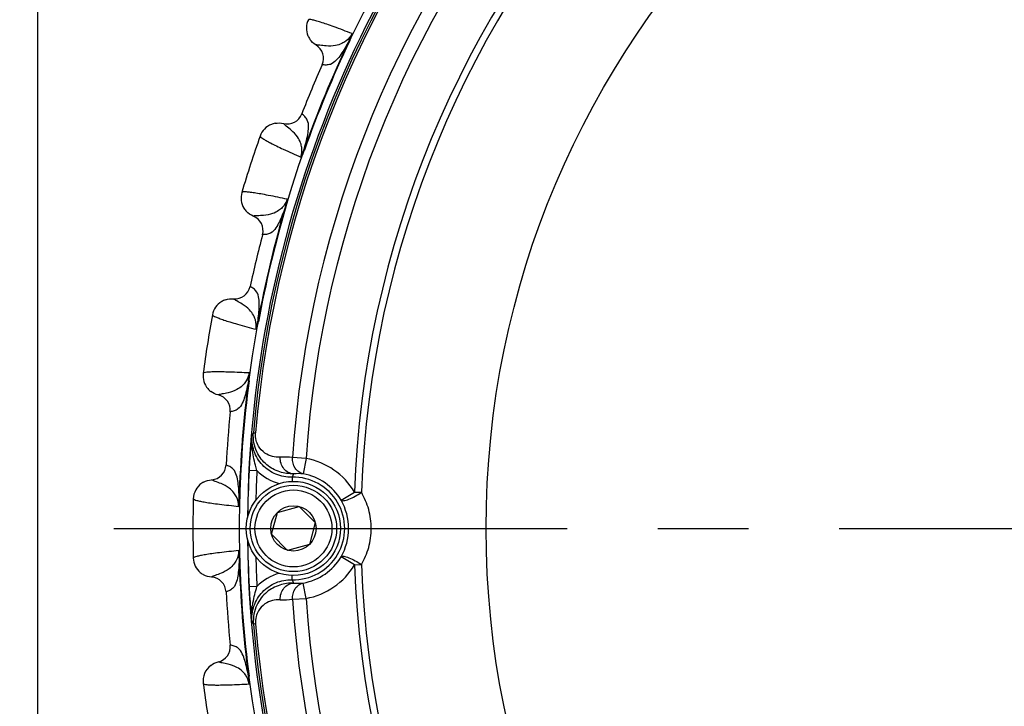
# Model space of a CAD drawing. Header units: millimetres. Extents: x 0 to 420, y 0 to 297.
# Tile 61 of 140: x 61 to 80, y 221 to 234. Entities that reach past the tile are written whole.
import ezdxf

# ---------------------------------------------------------------- set-up
doc = ezdxf.new("R2010")
doc.units = ezdxf.units.MM
doc.header["$LTSCALE"] = 23.1
doc.linetypes.add('CENTER', pattern=[0.6, 0.375, -0.075, 0.075, -0.075])
doc.layers.get('0').update_dxf_attribs({"linetype": 'CONTINUOUS'})
doc.layers.add('02___PRT_ALL_AXES', color=7, linetype='CONTINUOUS')
doc.layers.add('DIM_PILOTEES', color=7, linetype='CONTINUOUS')
doc.styles.get("Standard").update_dxf_attribs({"font": 'txt', "width": 0.7})
doc.dimstyles.new('DIMSTYLE_1', dxfattribs={"dimtxt": 2.5, "dimasz": 3.5, "dimexe": 2, "dimexo": 0, "dimtad": 1, "dimlfac": 3.333333, "dimdsep": 46, "dimtxsty": 'Standard', "dimblk": '_FILLED', "dimblk1": '_FILLED', "dimblk2": '_FILLED', "dimcen": 0.09, "dimazin": 2, "dimtp": 0.8, "dimtm": 0.8, "dimtfac": 1, "dimtofl": 0, "dimtmove": 0, "dimatfit": 3, "dimldrblk": '_FILLED', "dimfxl": 0, "dimtolj": 1, "dimarcsym": 0})

# ---------------------------------------------------------------- blocks, each defined once
blk = doc.blocks.new('_FILLED')
at = {"color": 0, "linetype": 'ByBlock'}
blk.add_solid([(0, 0), (-1, 0.1429), (-1, -0.1429)], dxfattribs=at)
blk = doc.blocks.new('*D23')
at = {"layer": 'DIM_PILOTEES', "color": 2, "linetype": 'Continuous'}
for p, q in [((45.89, 195.072), (45.89, 284.202)), ((187.79, 195.072), (187.79, 284.202)), ((45.89, 282.202), (116.84, 282.202)), ((187.79, 282.202), (116.84, 282.202))]:
    blk.add_line(p, q, dxfattribs=at)
at = {"layer": 'DIM_PILOTEES', "color": 2, "linetype": 'Continuous', "xscale": 3.5, "yscale": 3.5, "zscale": 3.5, "rotation": 180}
blk.add_blockref('_FILLED', (45.89, 282.202), dxfattribs=at)
at = {"layer": 'DIM_PILOTEES', "color": 2, "linetype": 'Continuous', "xscale": 3.5, "yscale": 3.5, "zscale": 3.5}
blk.add_blockref('_FILLED', (187.79, 282.202), dxfattribs=at)
at = {"layer": 'DIM_PILOTEES', "color": 2, "linetype": 'Continuous', "insert": (115.829, 285.327), "char_height": 2.5, "width": 8.57143, "attachment_point": 2, "line_spacing_factor": 0.9}
blk.add_mtext('{\\ftxt;\\W0.0001;\\H0.0001;\\~}{\\ftxt;\\W2.2857142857;\\H2.5; }{\\ftxt;\\W0.0001;\\H0.0001;\\~}', dxfattribs=at)

msp = doc.modelspace()

# ---------------------------------------------------------------- linework, layer by layer
at = {"color": 7, "linetype": 'Continuous'}
for p, q in [((61.3404, 246.487), (61.3404, 199.387)), ((67.2954, 233.3077), (67.3054, 233.3029)), ((66.6616, 233.2255), (66.6604, 233.2255)), ((66.6616, 233.2255), (66.6604, 233.2255)), ((66.7816, 232.8472), (66.7801, 232.8474)), ((66.7816, 232.8472), (66.7801, 232.8474)), ((66.3915, 231.9056), (66.3903, 231.9065)), ((66.3915, 231.9056), (66.3903, 231.9065)), ((66.0392, 231.7229), (66.0384, 231.7238)), ((66.0392, 231.7229), (66.0384, 231.7238)), ((66.4292, 231.2166), (66.4397, 231.2129)), ((66.0779, 230.1355), (66.0886, 230.1323)), ((65.4648, 229.9551), (65.4636, 229.9549)), ((65.4649, 229.9551), (65.4636, 229.9549)), ((65.6425, 229.6003), (65.641, 229.6002)), ((65.6425, 229.6002), (65.641, 229.6002)), ((65.4045, 228.6092), (65.4032, 228.6099)), ((65.4045, 228.6092), (65.4032, 228.6099)), ((65.0851, 228.3737), (65.0842, 228.3744)), ((65.0852, 228.3736), (65.0842, 228.3744)), ((65.5496, 227.9346), (65.5605, 227.9326)), ((65.3717, 226.8118), (65.3827, 226.8103)), ((64.7943, 226.5378), (64.7932, 226.5373)), ((64.7944, 226.5378), (64.7932, 226.5373)), ((65.0253, 226.2151), (65.0239, 226.2148)), ((65.0253, 226.215), (65.0239, 226.2148)), ((65.4664, 225.8144), (65.5064, 225.811)), ((64.9454, 225.199), (64.944, 225.1995)), ((64.9454, 225.199), (64.944, 225.1995)), ((66.4735, 225.3236), (66.2142, 225.3406)), ((66.4735, 225.3236), (66.4198, 225.0286)), ((65.3841, 225.1023), (65.5339, 225.0945)), ((64.6667, 224.9164), (64.6657, 224.917)), ((64.6668, 224.9164), (64.6657, 224.917)), ((66.2043, 224.9663), (66.2064, 224.8862)), ((67.1398, 224.5289), (67.3974, 224.6825)), ((67.3974, 224.6825), (67.529, 224.6778)), ((65.1941, 224.5554), (65.2053, 224.5551)), ((65.8122, 223.8749), (65.9242, 224.2932)), ((65.9242, 224.2932), (66.3425, 224.4052)), ((66.3425, 224.4052), (66.6487, 224.099)), ((66.6487, 224.099), (66.5366, 223.6808)), ((66.1184, 223.5687), (65.8122, 223.8749)), ((66.5366, 223.6808), (66.1184, 223.5687)), ((65.1941, 223.4186), (65.2053, 223.4188)), ((67.3974, 223.2908), (67.1399, 223.4443)), ((67.3974, 223.2908), (67.529, 223.2955)), ((64.6667, 223.0576), (64.6657, 223.057)), ((64.6668, 223.0576), (64.6657, 223.057)), ((66.2043, 223.0069), (66.2064, 223.0878)), ((66.4735, 222.6496), (66.4198, 222.9446)), ((64.9454, 222.775), (64.944, 222.7745)), ((64.9454, 222.775), (64.944, 222.7745)), ((65.5339, 222.8786), (65.3842, 222.8709)), ((66.2143, 222.6326), (66.4735, 222.6496)), ((65.5064, 222.1622), (65.4665, 222.1588)), ((65.0253, 221.7589), (65.0239, 221.7592)), ((65.0253, 221.7589), (65.0239, 221.7592)), ((64.7944, 221.4362), (64.7932, 221.4366)), ((64.7943, 221.4362), (64.7932, 221.4366)), ((65.3717, 221.1622), (65.3827, 221.1636))]:
    msp.add_line(p, q, dxfattribs=at)
for centre, radius in [((86.8404, 223.987), 21.6412), ((86.8404, 223.987), 16.9279), ((66.2304, 223.987), 0.9), ((66.2304, 223.987), 0.825), ((66.2304, 223.987), 0.735), ((66.2304, 223.987), 0.433)]:
    msp.add_circle(centre, radius, dxfattribs=at)
for centre, radius, start, end in [((86.8404, 223.987), 21.4888, 135.58257, 179.42821), ((86.8404, 223.987), 21.452, 139.88886, 175.11322), ((86.8404, 223.987), 21.4119, 139.88886, 175.11322), ((86.8404, 223.987), 20.6706, 138.7569, 176.24518), ((86.8404, 223.987), 20.4108, 138.7569, 176.24518), ((86.8404, 223.987), 19.4555, 137.0507, 177.95139), ((86.8404, 223.987), 19.3238, 137.0507, 177.95139), ((66.854, 233.5466), 0.375, 154.436, 202.64906), ((86.8404, 223.987), 21.6537, 154.50421, 160.49579), ((86.8404, 223.987), 21.6426, 154.50422, 160.4958), ((66.855, 233.5472), 0.3761, 202.6698, 214.69195), ((66.5057, 232.9685), 0.2999, 336.1846, 58.95164), ((86.8404, 223.987), 21.93, 156.16941, 158.83059), ((66.1107, 232.0149), 0.2999, 256.04847, 338.81536), ((65.9482, 231.3598), 0.375, 111.85792, 160.56328), ((65.9485, 231.3588), 0.3761, 99.93834, 111.83765), ((86.8404, 223.987), 22.53, 160.56213, 163.43786), ((65.6046, 230.3024), 0.375, 163.436, 211.64906), ((65.6055, 230.3031), 0.3761, 211.6698, 223.69195), ((86.8404, 223.987), 21.6537, 163.5042, 169.49579), ((86.8404, 223.987), 21.6426, 163.5042, 169.4958), ((65.351, 229.6769), 0.2999, 345.18461, 67.95161), ((86.8404, 223.987), 21.93, 165.16941, 167.83059), ((65.1101, 228.6732), 0.2999, 265.04848, 347.81536), ((65.0521, 228.0008), 0.375, 120.8754, 169.56327), ((65.0525, 227.9998), 0.3761, 108.9354, 120.85504), ((86.8404, 223.987), 22.53, 169.56213, 172.43786), ((64.8781, 226.9026), 0.375, 172.436, 220.64906), ((86.8404, 223.987), 21.6537, 172.50423, 178.4958), ((86.8404, 223.987), 21.6426, 172.50423, 178.4958), ((64.8789, 226.9034), 0.3761, 220.6698, 232.69195), ((64.7255, 226.2452), 0.2999, 354.18461, 76.95162), ((86.8404, 223.987), 21.93, 174.16941, 176.83059), ((82.6897, 224.0157), 17.3418, 174.16618, 174.90668), ((70.409, 221.838), 6.3436, 141.18313, 141.59913), ((78.1276, 224.4246), 12.7614, 174.91665, 176.9556), ((64.6445, 225.2161), 0.2999, 274.04845, 356.8154), ((66.0532, 224.0074), 1.3429, 83.11538, 93.23593), ((66.2301, 223.9866), 1.359, 30.79979, 79.6817), ((86.8404, 223.987), 21.4852, 177.02426, 179.42714), ((86.8404, 223.987), 21.3353, 177.02432, 178.54186), ((66.1844, 225.7153), 0.8992, 223.66328, 255.57095), ((68.5464, 223.8937), 2.5761, 153.78994, 155.39359), ((66.3115, 223.9757), 1.0585, 84.13028, 94.13394), ((66.2301, 223.9866), 1.0592, 30.79979, 79.6817), ((64.6924, 224.5429), 0.375, 124.33733, 178.56305), ((64.6926, 224.5426), 0.3754, 118.2969, 124.33575), ((66.2301, 223.9866), 0.9801, 268.49528, 91.5068), ((86.8404, 223.987), 22.53, 178.56213, 181.43786), ((66.2052, 223.9866), 1.0806, 329.87656, 30.12552), ((86.8404, 223.987), 21.4888, 180.57183, 224.41684), ((86.8404, 223.987), 21.4852, 180.57135, 182.97808), ((64.6924, 223.431), 0.375, 181.43597, 229.64906), ((86.8404, 223.987), 21.6537, 181.50422, 187.49579), ((86.8404, 223.987), 21.6426, 181.50422, 187.49579), ((86.8404, 223.987), 21.3353, 181.45814, 182.97776), ((66.2301, 223.9866), 1.0592, 280.32038, 329.20229), ((64.693, 223.432), 0.3761, 229.66981, 241.69196), ((66.1844, 222.2579), 0.8991, 104.37596, 136.33904), ((66.2301, 223.9866), 1.359, 280.32038, 329.20229), ((86.8404, 223.987), 19.4555, 182.0507, 222.95139), ((86.8404, 223.987), 19.3238, 182.0507, 222.95139), ((64.6445, 222.7578), 0.2999, 3.1846, 85.95165), ((68.5464, 224.0796), 2.5761, 204.60849, 206.21214), ((66.3115, 223.9975), 1.0585, 265.86814, 275.8718), ((86.8404, 223.987), 21.93, 183.16941, 185.83059), ((77.6137, 223.5125), 12.2463, 183.00406, 185.12832), ((66.0532, 223.9658), 1.3429, 266.76615, 276.8867), ((86.8404, 223.987), 20.6706, 183.7569, 221.24518), ((86.8404, 223.987), 20.4108, 183.7569, 221.24518), ((81.7278, 223.866), 16.3756, 185.07355, 185.85775), ((70.4089, 226.1353), 6.3436, 218.40295, 218.81895), ((86.8404, 223.987), 21.452, 184.88886, 220.11322), ((86.8404, 223.987), 21.4119, 184.88886, 220.11322), ((64.7255, 221.7288), 0.2999, 283.04846, 5.81536), ((64.8781, 221.0714), 0.375, 127.53596, 187.56258), ((86.8404, 223.987), 22.53, 187.56213, 190.43786)]:
    msp.add_arc(centre, radius, start, end, dxfattribs=at)
for points, knots in [([(67.3517, 233.4427), (67.2369, 233.4869), (67.0757, 233.5478), (66.875, 233.619), (66.7587, 233.6579), (66.6658, 233.6861), (66.5947, 233.7047), (66.5488, 233.7122), (66.5223, 233.7132), (66.5157, 233.7084)], [0, 0, 0, 0, 0.4190171, 0.5863448, 0.7253448, 0.835943, 0.9181717, 0.9723313, 1, 1, 1, 1]), ([(67.3517, 233.4427), (67.3246, 233.3876), (67.2621, 233.3145), (67.1462, 233.2447), (67.018, 233.2044), (66.8738, 233.2025), (66.7512, 233.2198), (66.6863, 233.2266), (66.6616, 233.2255)], [0, 0, 0, 0, 0.2372848, 0.3547763, 0.5205242, 0.7493717, 0.904537, 1, 1, 1, 1]), ([(67.2954, 233.3077), (67.247, 233.2168), (67.1721, 233.0862), (67.0544, 232.9321), (66.9582, 232.8512), (66.8582, 232.8399), (66.8061, 232.8438), (66.7816, 232.8472)], [0, 0, 0, 0, 0.4163371, 0.6037555, 0.7883407, 0.8999709, 1, 1, 1, 1]), ([(67.2954, 233.3077), (67.3007, 233.3185), (67.3218, 233.3625), (67.3392, 233.4082), (67.3517, 233.4427)], [0, 0, 0, 0, 0.2462431, 1, 1, 1, 1]), ([(67.3054, 233.3029), (67.3115, 233.3157), (67.323, 233.3411), (67.3378, 233.3785), (67.3475, 233.4085), (67.3516, 233.4296), (67.3525, 233.4389), (67.3517, 233.4427)], [0, 0, 0, 0, 0.2863283, 0.5637476, 0.8152553, 0.9207307, 1, 1, 1, 1]), ([(66.4292, 231.2166), (66.4594, 231.3151), (66.4986, 231.4605), (66.5244, 231.6526), (66.5136, 231.7779), (66.4509, 231.8565), (66.4113, 231.8907), (66.3915, 231.9056)], [0, 0, 0, 0, 0.4163375, 0.6037555, 0.7883407, 0.8999711, 1, 1, 1, 1]), ([(66.3736, 231.0814), (66.3935, 231.1395), (66.4009, 231.2354), (66.3683, 231.3667), (66.3062, 231.4858), (66.2055, 231.5891), (66.1066, 231.6636), (66.0559, 231.7048), (66.0392, 231.7229)], [0, 0, 0, 0, 0.2372859, 0.3547769, 0.5205255, 0.7493744, 0.9045391, 1, 1, 1, 1]), ([(65.5946, 231.4846), (65.5958, 231.4766), (65.6153, 231.4586), (65.653, 231.4314), (65.7165, 231.3943), (65.8021, 231.3485), (65.9119, 231.2938), (66.1041, 231.2022), (66.2612, 231.1313), (66.3736, 231.0814)], [0, 0, 0, 0, 0.0276676, 0.0818253, 0.1640493, 0.2746457, 0.4136462, 0.5809734, 1, 1, 1, 1]), ([(66.3736, 231.0814), (66.3833, 231.1038), (66.4048, 231.1477), (66.4215, 231.1936), (66.4292, 231.2167)], [0, 0, 0, 0, 0.5010859, 1, 1, 1, 1]), ([(66.3736, 231.0814), (66.3769, 231.0835), (66.3828, 231.0908), (66.3948, 231.1085), (66.4091, 231.1366), (66.4252, 231.1735), (66.435, 231.1996), (66.4397, 231.2129)], [0, 0, 0, 0, 0.0792325, 0.1846671, 0.4362279, 0.713657, 1, 1, 1, 1]), ([(66.1125, 230.2776), (65.9921, 230.3033), (65.8234, 230.3382), (65.614, 230.3771), (65.4931, 230.3973), (65.3969, 230.4107), (65.3238, 230.418), (65.2773, 230.4181), (65.2509, 230.415), (65.2452, 230.4093)], [0, 0, 0, 0, 0.4190169, 0.5863446, 0.7253449, 0.8359431, 0.9181717, 0.9723313, 1, 1, 1, 1]), ([(66.1125, 230.2776), (66.0944, 230.2189), (66.0439, 230.137), (65.9405, 230.0499), (65.8202, 229.99), (65.678, 229.9656), (65.5542, 229.9635), (65.489, 229.96), (65.4648, 229.9551)], [0, 0, 0, 0, 0.2372875, 0.3547816, 0.5205298, 0.7493755, 0.9045388, 1, 1, 1, 1]), ([(66.0779, 230.1355), (66.0852, 230.1587), (66.0951, 230.1941), (66.1042, 230.2359), (66.1086, 230.2599), (66.1116, 230.2717), (66.1125, 230.2776)], [0, 0, 0, 0, 0.4989002, 0.7520679, 0.8768897, 1, 1, 1, 1]), ([(66.0886, 230.1323), (66.0926, 230.1459), (66.1, 230.1727), (66.1087, 230.212), (66.1136, 230.2432), (66.1144, 230.2646), (66.1139, 230.2739), (66.1125, 230.2776)], [0, 0, 0, 0, 0.2863397, 0.5637478, 0.8152753, 0.9207191, 1, 1, 1, 1]), ([(66.0779, 230.1355), (66.0444, 230.038), (65.9908, 229.8974), (65.8987, 229.7268), (65.8163, 229.6318), (65.7193, 229.605), (65.6672, 229.6007), (65.6425, 229.6002)], [0, 0, 0, 0, 0.4163404, 0.6037582, 0.7883422, 0.8999716, 1, 1, 1, 1]), ([(65.5496, 227.9346), (65.5639, 228.0366), (65.58, 228.1863), (65.5754, 228.3801), (65.5451, 228.5021), (65.4709, 228.57), (65.4264, 228.5976), (65.4045, 228.6092)], [0, 0, 0, 0, 0.4163378, 0.6037557, 0.7883408, 0.8999712, 1, 1, 1, 1]), ([(65.5158, 227.7923), (65.5263, 227.8528), (65.5186, 227.9487), (65.4659, 228.0733), (65.3859, 228.1812), (65.2703, 228.2675), (65.1609, 228.3256), (65.1045, 228.3583), (65.0851, 228.3737)], [0, 0, 0, 0, 0.2372864, 0.3547773, 0.5205258, 0.7493747, 0.9045393, 1, 1, 1, 1]), ([(64.6833, 228.0687), (64.6858, 228.061), (64.7078, 228.0462), (64.7493, 228.0253), (64.8178, 227.9986), (64.9095, 227.9668), (65.0265, 227.9299), (65.2307, 227.8695), (65.3969, 227.8241), (65.5158, 227.7923)], [0, 0, 0, 0, 0.0276676, 0.0818253, 0.1640493, 0.2746457, 0.4136462, 0.5809734, 1, 1, 1, 1]), ([(65.5158, 227.7923), (65.5219, 227.816), (65.5362, 227.8627), (65.5455, 227.9106), (65.5496, 227.9346)], [0, 0, 0, 0, 0.5010851, 1, 1, 1, 1]), ([(65.5158, 227.7923), (65.5187, 227.7949), (65.5234, 227.803), (65.5325, 227.8224), (65.5422, 227.8524), (65.5523, 227.8914), (65.5579, 227.9187), (65.5605, 227.9326)], [0, 0, 0, 0, 0.0792315, 0.184667, 0.4362274, 0.7136569, 1, 1, 1, 1]), ([(65.3836, 226.9576), (65.2607, 226.9641), (65.0886, 226.9722), (64.8757, 226.9779), (64.7531, 226.979), (64.656, 226.9771), (64.5827, 226.9729), (64.5367, 226.9657), (64.5112, 226.9585), (64.5064, 226.952)], [0, 0, 0, 0, 0.4190236, 0.5863511, 0.7253523, 0.8359487, 0.9181735, 0.9723321, 1, 1, 1, 1]), ([(65.3836, 226.9576), (65.3749, 226.8968), (65.3379, 226.808), (65.2493, 226.7057), (65.1399, 226.6278), (65.0033, 226.5815), (64.8813, 226.56), (64.8175, 226.5464), (64.7943, 226.5378)], [0, 0, 0, 0, 0.2372848, 0.3547774, 0.5205261, 0.7493742, 0.9045388, 1, 1, 1, 1]), ([(65.3717, 226.8118), (65.3735, 226.8237), (65.3799, 226.872), (65.3823, 226.9208), (65.3836, 226.9576)], [0, 0, 0, 0, 0.2462394, 1, 1, 1, 1]), ([(65.3827, 226.8103), (65.3846, 226.8243), (65.3877, 226.8521), (65.3902, 226.8922), (65.3901, 226.9238), (65.3875, 226.945), (65.3856, 226.9542), (65.3836, 226.9576)], [0, 0, 0, 0, 0.2863262, 0.5637494, 0.8152663, 0.9206985, 1, 1, 1, 1]), ([(65.3717, 226.8118), (65.3538, 226.7103), (65.3229, 226.563), (65.2586, 226.3801), (65.1921, 226.2734), (65.1005, 226.2318), (65.0497, 226.2194), (65.0253, 226.215)], [0, 0, 0, 0, 0.4163326, 0.6037524, 0.788339, 0.89997, 1, 1, 1, 1]), ([(66.2043, 224.9663), (66.1001, 224.9636), (65.8879, 225.0027), (65.6233, 225.1857), (65.4558, 225.4605), (65.4289, 225.6745), (65.4377, 225.7784)], [0, 0, 0, 0, 0.2499967, 0.4999859, 0.7499764, 1, 1, 1, 1]), ([(66.2352, 225.0314), (66.1458, 225.0286), (65.9605, 225.0538), (65.7499, 225.1681), (65.6095, 225.3112), (65.5217, 225.4534), (65.4669, 225.6254), (65.461, 225.7508), (65.4664, 225.8144)], [0, 0, 0, 0, 0.2169667, 0.4435715, 0.5667122, 0.6998789, 0.8451008, 1, 1, 1, 1]), ([(65.9774, 225.3482), (65.9279, 225.3454), (65.8248, 225.355), (65.6732, 225.4227), (65.5653, 225.5378), (65.5091, 225.676), (65.5023, 225.764), (65.5064, 225.811)], [0, 0, 0, 0, 0.1991516, 0.4080469, 0.6537567, 0.8105975, 1, 1, 1, 1]), ([(65.5339, 225.0945), (65.5241, 225.1292), (65.4859, 225.2658), (65.454, 225.4048), (65.4418, 225.51)], [0, 0, 0, 0, 0.2537562, 1, 1, 1, 1]), ([(65.1941, 224.5554), (65.1924, 224.6584), (65.1848, 224.8087), (65.15, 224.9994), (65.1009, 225.1152), (65.017, 225.1707), (64.9688, 225.1909), (64.9454, 225.199)], [0, 0, 0, 0, 0.4163349, 0.6037556, 0.7883409, 0.8999714, 1, 1, 1, 1]), ([(66.2352, 225.0314), (66.2003, 225.0323), (66.1284, 225.0516), (66.042, 225.1248), (65.987, 225.2287), (65.976, 225.3084), (65.9774, 225.3482)], [0, 0, 0, 0, 0.2324506, 0.4766875, 0.7345936, 1, 1, 1, 1]), ([(66.4198, 225.0286), (66.3888, 225.0349), (66.3276, 225.0619), (66.2334, 225.1612), (66.2087, 225.2712), (66.2142, 225.3406)], [0, 0, 0, 0, 0.2354649, 0.48113, 1, 1, 1, 1]), ([(65.1831, 224.4095), (65.184, 224.471), (65.1614, 224.5645), (65.0898, 224.6793), (64.9939, 224.7734), (64.8663, 224.8405), (64.7491, 224.8808), (64.6883, 224.9042), (64.6667, 224.9164)], [0, 0, 0, 0, 0.2372758, 0.3547664, 0.5205185, 0.7493689, 0.9045365, 1, 1, 1, 1]), ([(67.1398, 224.5289), (67.1442, 224.5234), (67.1623, 224.5164), (67.2136, 224.5191), (67.2999, 224.5468), (67.4129, 224.6011), (67.491, 224.6501), (67.529, 224.6778)], [0, 0, 0, 0, 0.0489839, 0.124017, 0.3586922, 0.6721737, 1, 1, 1, 1]), ([(67.529, 223.2955), (67.5895, 223.3984), (67.6848, 223.6233), (67.7337, 223.9866), (67.6847, 224.35), (67.5895, 224.5748), (67.529, 224.6778)], [0, 0, 0, 0, 0.2478328, 0.499984, 0.7521445, 1, 1, 1, 1]), ([(64.3175, 224.5523), (64.3212, 224.5451), (64.3453, 224.534), (64.3896, 224.5197), (64.4613, 224.5041), (64.557, 224.4871), (64.6782, 224.4689), (64.8894, 224.4412), (65.0606, 224.4223), (65.1831, 224.4095)], [0, 0, 0, 0, 0.0276646, 0.0818171, 0.1640349, 0.2746219, 0.4136177, 0.5809554, 1, 1, 1, 1]), ([(65.1831, 224.4095), (65.1854, 224.4339), (65.1922, 224.4822), (65.1939, 224.5311), (65.1941, 224.5554)], [0, 0, 0, 0, 0.5010725, 1, 1, 1, 1]), ([(65.1831, 224.4095), (65.1855, 224.4126), (65.1889, 224.4213), (65.1948, 224.4419), (65.1998, 224.473), (65.2036, 224.5131), (65.2049, 224.541), (65.2053, 224.5551)], [0, 0, 0, 0, 0.0792374, 0.1846935, 0.436236, 0.7136646, 1, 1, 1, 1]), ([(65.1831, 223.5644), (65.0606, 223.5516), (64.8894, 223.5327), (64.6782, 223.505), (64.557, 223.4869), (64.4614, 223.4699), (64.3896, 223.4542), (64.3453, 223.44), (64.3212, 223.4289), (64.3175, 223.4216)], [0, 0, 0, 0, 0.4190314, 0.586358, 0.7253569, 0.835952, 0.9181749, 0.9723325, 1, 1, 1, 1]), ([(65.1831, 223.5644), (65.184, 223.503), (65.1614, 223.4095), (65.0898, 223.2947), (64.9939, 223.2006), (64.8662, 223.1334), (64.7491, 223.0932), (64.6883, 223.0697), (64.6667, 223.0576)], [0, 0, 0, 0, 0.2372849, 0.3547777, 0.5205266, 0.7493753, 0.9045397, 1, 1, 1, 1]), ([(65.2053, 223.4188), (65.2049, 223.433), (65.2036, 223.4608), (65.1998, 223.5009), (65.1948, 223.532), (65.1889, 223.5526), (65.1856, 223.5614), (65.1831, 223.5644)], [0, 0, 0, 0, 0.2863375, 0.5637727, 0.8153065, 0.9207602, 1, 1, 1, 1]), ([(65.1941, 223.4186), (65.194, 223.4306), (65.1928, 223.4794), (65.1875, 223.5279), (65.1831, 223.5644)], [0, 0, 0, 0, 0.246242, 1, 1, 1, 1]), ([(65.1941, 223.4186), (65.1924, 223.3156), (65.1848, 223.1652), (65.15, 222.9745), (65.1009, 222.8587), (65.017, 222.8033), (64.9688, 222.7831), (64.9454, 222.775)], [0, 0, 0, 0, 0.4163344, 0.6037537, 0.7883398, 0.8999704, 1, 1, 1, 1]), ([(67.1399, 223.4443), (67.1442, 223.4498), (67.1623, 223.4569), (67.2136, 223.4541), (67.2999, 223.4265), (67.4129, 223.3722), (67.491, 223.3231), (67.529, 223.2955)], [0, 0, 0, 0, 0.0489858, 0.1240189, 0.3586935, 0.6721743, 1, 1, 1, 1]), ([(65.4377, 222.1948), (65.429, 222.2986), (65.4559, 222.5127), (65.6233, 222.7875), (65.8879, 222.9705), (66.1001, 223.0096), (66.2043, 223.0069)], [0, 0, 0, 0, 0.2499997, 0.5000005, 0.7499784, 1, 1, 1, 1]), ([(66.2353, 222.9418), (66.1458, 222.9446), (65.9605, 222.9194), (65.7499, 222.8051), (65.6096, 222.662), (65.5218, 222.5198), (65.4669, 222.3478), (65.4611, 222.2224), (65.4665, 222.1588)], [0, 0, 0, 0, 0.2169685, 0.4435715, 0.5667109, 0.6998765, 0.8450975, 1, 1, 1, 1]), ([(65.9775, 222.625), (65.9761, 222.6648), (65.987, 222.7445), (66.042, 222.8484), (66.1285, 222.9216), (66.2004, 222.9409), (66.2353, 222.9418)], [0, 0, 0, 0, 0.2654064, 0.5233125, 0.7675494, 1, 1, 1, 1]), ([(66.2143, 222.6326), (66.2088, 222.702), (66.2335, 222.812), (66.3276, 222.9113), (66.3888, 222.9383), (66.4198, 222.9446)], [0, 0, 0, 0, 0.51887, 0.7645351, 1, 1, 1, 1]), ([(65.4418, 222.4631), (65.4459, 222.498), (65.4672, 222.6385), (65.5049, 222.7757), (65.5339, 222.8786)], [0, 0, 0, 0, 0.2468901, 1, 1, 1, 1]), ([(65.9775, 222.625), (65.9279, 222.6278), (65.8248, 222.6182), (65.6733, 222.5505), (65.5653, 222.4354), (65.5092, 222.2972), (65.5024, 222.2092), (65.5064, 222.1622)], [0, 0, 0, 0, 0.1991522, 0.4080464, 0.6537536, 0.8105925, 1, 1, 1, 1]), ([(65.3717, 221.1622), (65.3539, 221.2636), (65.3229, 221.4109), (65.2586, 221.5938), (65.1921, 221.7005), (65.1005, 221.7422), (65.0497, 221.7546), (65.0253, 221.7589)], [0, 0, 0, 0, 0.416337, 0.6037553, 0.7883406, 0.899971, 1, 1, 1, 1]), ([(65.3836, 221.0164), (65.3749, 221.0772), (65.3379, 221.166), (65.2493, 221.2682), (65.1399, 221.3462), (65.0033, 221.3925), (64.8813, 221.4139), (64.8175, 221.4276), (64.7943, 221.4362)], [0, 0, 0, 0, 0.2372938, 0.3547829, 0.5205308, 0.7493789, 0.9045419, 1, 1, 1, 1]), ([(65.3836, 221.0164), (65.3821, 221.0408), (65.3812, 221.0896), (65.3753, 221.1381), (65.3717, 221.1622)], [0, 0, 0, 0, 0.5010871, 1, 1, 1, 1]), ([(65.3836, 221.0164), (65.3856, 221.0198), (65.3875, 221.0289), (65.3901, 221.0502), (65.3902, 221.0817), (65.3877, 221.1219), (65.3846, 221.1496), (65.3827, 221.1636)], [0, 0, 0, 0, 0.079232, 0.1846698, 0.4362293, 0.713658, 1, 1, 1, 1]), ([(64.5064, 221.022), (64.5112, 221.0154), (64.5367, 221.0082), (64.5827, 221.0011), (64.656, 220.9968), (64.7531, 220.995), (64.8757, 220.9961), (65.0886, 221.0017), (65.2607, 221.0099), (65.3836, 221.0164)], [0, 0, 0, 0, 0.0276676, 0.0818253, 0.1640493, 0.2746457, 0.4136462, 0.5809734, 1, 1, 1, 1])]:
    msp.add_open_spline(points, degree=3, knots=knots, dxfattribs=at)
for points in [[(66.6604, 233.2255), (66.6155, 233.2525), (66.5756, 233.29), (66.5457, 233.3331)], [(65.8836, 231.7292), (65.9344, 231.7381), (65.9883, 231.7362), (66.0384, 231.7238)], [(65.4636, 229.9549), (65.415, 229.9746), (65.3698, 230.0053), (65.3335, 230.0432)], [(64.9305, 228.3555), (64.9793, 228.3723), (65.0327, 228.3788), (65.0842, 228.3744)], [(64.7932, 226.5373), (64.7422, 226.5492), (64.6926, 226.5725), (64.6509, 226.6043)], [(65.4418, 225.51), (65.4315, 225.5989), (65.4296, 225.6893), (65.4377, 225.7784)], [(64.5147, 224.8731), (64.5608, 224.898), (64.6134, 224.9132), (64.6657, 224.917)], [(64.6657, 223.057), (64.6134, 223.0607), (64.5608, 223.076), (64.5147, 223.1008)], [(65.4377, 222.1948), (65.4296, 222.2839), (65.4316, 222.3743), (65.4418, 222.4631)], [(64.6496, 221.3687), (64.6916, 221.401), (64.7417, 221.4246), (64.7932, 221.4366)]]:
    msp.add_open_spline(points, degree=3, dxfattribs=at)
at = {"layer": '02___PRT_ALL_AXES', "color": 2, "linetype": 'CENTER'}
msp.add_line((62.7998, 223.987), (110.7464, 223.987), dxfattribs=at)

# ---------------------------------------------------------------- dimensions: what is measured, and where the dimension line sits
at = {"layer": 'DIM_PILOTEES', "color": 2, "linetype": 'Continuous'}
dim = msp.add_linear_dim(base=(187.7904, 282.2023), p1=(45.8904, 195.0723), p2=(187.7904, 195.0723), text='{\\ftxt;\\W0.0001;\\H0.0001;\\~}{\\ftxt;\\W2.2857142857;\\H2.5; }{\\ftxt;\\W0.0001;\\H0.0001;\\~}', dimstyle='DIMSTYLE_1', dxfattribs=at)
dim.commit()
dim.dimension.update_dxf_attribs({"geometry": '*D23', "text_midpoint": (115.4714, 282.2023), "dimtype": 160})

doc.saveas('drawing.dxf')
